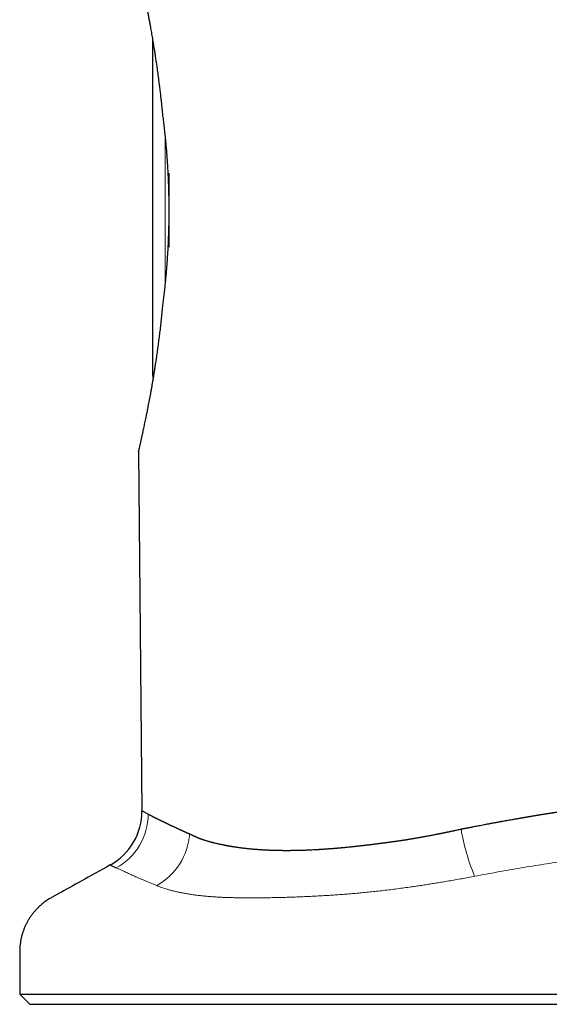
# Model space of a CAD drawing. Header units: millimetres. Extents: x 8 to 573, y 12 to 528.
# Tile 1 of 75: x 139 to 164, y 323 to 371. Entities that reach past the tile are written whole.
import ezdxf

# ---------------------------------------------------------------- set-up
doc = ezdxf.new("R2010")
doc.units = ezdxf.units.MM

msp = doc.modelspace()

# ---------------------------------------------------------------- linework, layer by layer
at = {"color": 7, "linetype": 'Continuous', "lineweight": 30}
for p, q in [((145.094, 353.399), (145.094, 369.788)), ((145.894, 359.644), (145.894, 363.237)), ((144.407, 349.676), (144.559, 332.222)), ((160.067, 331.329), (160.09, 331.333)), ((160.09, 331.333), (160.092, 331.334)), ((138.627, 323.308), (139.127, 322.808)), ((138.627, 323.308), (190.127, 323.308)), ((139.127, 322.808), (189.627, 322.808))]:
    msp.add_line(p, q, dxfattribs=at)
at = {"color": 252, "linetype": 'Continuous', "lineweight": 0}
msp.add_line((145.694, 365.186), (145.694, 357.686), dxfattribs=at)
at = {"color": 7, "linetype": 'Continuous', "lineweight": 30}
for centre, radius, start, end in [((145.694, 353.399), 0.6, 180, 196.7411), ((141.569, 332.207), 3, 299.0643, 0.1828)]:
    msp.add_arc(centre, radius, start, end, dxfattribs=at)
at = {"color": 252, "linetype": 'Continuous', "lineweight": 0}
for centre, radius, start, end in [((141.853, 332.084), 3.024, 299.1198, 359.5372), ((143.732, 331.343), 3.17, 299.4464, 355.5391), ((170.438, 333.06), 10.492, 189.4691, 202.5479)]:
    msp.add_arc(centre, radius, start, end, dxfattribs=at)
at = {"color": 7, "linetype": 'Continuous', "lineweight": 30}
for points, knots in [([(145.594, 366.035), (145.583, 366.148), (145.56, 366.373), (145.528, 366.679), (145.496, 366.955), (145.467, 367.203), (145.437, 367.448), (145.403, 367.717), (145.371, 367.956), (145.343, 368.166), (145.317, 368.351), (145.287, 368.562), (145.252, 368.798), (145.217, 369.031), (145.184, 369.237), (145.156, 369.416), (145.131, 369.569), (145.105, 369.72), (145.08, 369.867), (145.056, 370.009), (145.032, 370.146), (145.008, 370.282), (144.979, 370.439), (144.947, 370.615), (144.91, 370.811), (144.873, 371.002), (144.841, 371.168), (144.812, 371.31), (144.788, 371.43), (144.764, 371.548), (144.736, 371.685), (144.704, 371.84), (144.667, 372.01), (144.631, 372.176), (144.599, 372.319), (144.572, 372.441), (144.549, 372.545), (144.526, 372.645), (144.502, 372.746), (144.478, 372.848), (144.455, 372.948), (144.432, 373.045), (144.41, 373.138), (144.389, 373.227), (144.368, 373.313), (144.349, 373.394), (144.331, 373.471), (144.314, 373.543), (144.298, 373.611), (144.283, 373.675), (144.268, 373.738), (144.253, 373.8), (144.24, 373.857), (144.229, 373.905), (144.219, 373.946), (144.212, 373.98), (144.205, 374.009), (144.2, 374.031), (144.196, 374.047), (144.194, 374.057), (144.194, 374.058), (144.194, 374.059)], [0, 0, 0, 0, 0.026072, 0.052163, 0.071803, 0.091443, 0.111116, 0.13079, 0.156903, 0.16997, 0.183037, 0.203213, 0.223389, 0.243603, 0.263817, 0.27757, 0.291323, 0.305088, 0.318854, 0.331774, 0.344695, 0.357626, 0.370558, 0.390038, 0.409517, 0.429036, 0.448555, 0.461501, 0.474446, 0.487404, 0.500361, 0.520496, 0.54063, 0.560815, 0.581, 0.594795, 0.608591, 0.622404, 0.636218, 0.651447, 0.666678, 0.681907, 0.697204, 0.712503, 0.7278, 0.743278, 0.758757, 0.774235, 0.78979, 0.805348, 0.820904, 0.840133, 0.859379, 0.87685, 0.894327, 0.911805, 0.929276, 0.946954, 0.964638, 0.982322, 1, 1, 1, 1]), ([(145.594, 356.83), (145.605, 356.915), (145.626, 357.086), (145.657, 357.346), (145.686, 357.609), (145.714, 357.877), (145.74, 358.148), (145.764, 358.421), (145.787, 358.695), (145.807, 358.975), (145.826, 359.263), (145.843, 359.558), (145.858, 359.856), (145.87, 360.15), (145.88, 360.441), (145.887, 360.727), (145.891, 361.015), (145.894, 361.304), (145.894, 361.595), (145.891, 361.884), (145.886, 362.172), (145.879, 362.464), (145.869, 362.76), (145.856, 363.062), (145.841, 363.363), (145.823, 363.664), (145.803, 363.966), (145.78, 364.267), (145.755, 364.566), (145.727, 364.864), (145.697, 365.161), (145.665, 365.455), (145.63, 365.747), (145.606, 365.939), (145.594, 366.035)], [0, 0, 0, 0, 0.030202, 0.060405, 0.090696, 0.120986, 0.151446, 0.18193, 0.211943, 0.24198, 0.273689, 0.305398, 0.337215, 0.369032, 0.399236, 0.429439, 0.459738, 0.490037, 0.520516, 0.55102, 0.58102, 0.611042, 0.642841, 0.674641, 0.706551, 0.73846, 0.770865, 0.803269, 0.835787, 0.868306, 0.901172, 0.934037, 0.967019, 1, 1, 1, 1]), ([(144.407, 349.676), (144.407, 349.676), (144.407, 349.678), (144.41, 349.691), (144.414, 349.709), (144.419, 349.731), (144.424, 349.758), (144.432, 349.793), (144.442, 349.839), (144.455, 349.894), (144.467, 349.951), (144.48, 350.009), (144.494, 350.073), (144.508, 350.134), (144.521, 350.192), (144.532, 350.245), (144.544, 350.3), (144.558, 350.361), (144.573, 350.429), (144.589, 350.503), (144.606, 350.582), (144.626, 350.673), (144.649, 350.778), (144.675, 350.899), (144.703, 351.025), (144.73, 351.157), (144.759, 351.294), (144.786, 351.424), (144.811, 351.547), (144.834, 351.661), (144.857, 351.777), (144.882, 351.904), (144.908, 352.043), (144.937, 352.194), (144.966, 352.349), (144.995, 352.508), (145.024, 352.67), (145.054, 352.836), (145.083, 353.006), (145.112, 353.179), (145.142, 353.356), (145.171, 353.535), (145.2, 353.718), (145.231, 353.918), (145.264, 354.136), (145.301, 354.387), (145.34, 354.659), (145.379, 354.953), (145.418, 355.253), (145.456, 355.558), (145.493, 355.869), (145.528, 356.184), (145.562, 356.504), (145.583, 356.721), (145.594, 356.83)], [0, 0, 0, 0, 0.022628, 0.045279, 0.062356, 0.079432, 0.09655, 0.113668, 0.136344, 0.159044, 0.176768, 0.194492, 0.212262, 0.230031, 0.242214, 0.254397, 0.266594, 0.278791, 0.293342, 0.307893, 0.322468, 0.337042, 0.356694, 0.37635, 0.396002, 0.415765, 0.435531, 0.455295, 0.470272, 0.485249, 0.500245, 0.515241, 0.533417, 0.551595, 0.56977, 0.588015, 0.606262, 0.624507, 0.642911, 0.661317, 0.679721, 0.698189, 0.71666, 0.735128, 0.757809, 0.780502, 0.807719, 0.834957, 0.862352, 0.889747, 0.917226, 0.944705, 0.972342, 1, 1, 1, 1]), ([(160.079, 331.331), (160.09, 331.334), (160.114, 331.339), (160.151, 331.346), (160.191, 331.354), (160.234, 331.363), (160.28, 331.372), (160.329, 331.381), (160.379, 331.391), (160.432, 331.401), (160.486, 331.412), (160.541, 331.422), (160.597, 331.433), (160.653, 331.444), (160.732, 331.459), (160.831, 331.478), (160.952, 331.501), (161.077, 331.525), (161.19, 331.546), (161.288, 331.565), (161.367, 331.58), (161.44, 331.593), (161.513, 331.607), (161.59, 331.621), (161.665, 331.635), (161.734, 331.648), (161.793, 331.659), (161.849, 331.669), (161.905, 331.679), (161.961, 331.69), (162.018, 331.7), (162.095, 331.714), (162.192, 331.732), (162.312, 331.753), (162.435, 331.775), (162.545, 331.795), (162.639, 331.811), (162.712, 331.824), (162.783, 331.836), (162.852, 331.849), (162.909, 331.859), (162.954, 331.866), (162.985, 331.872), (163.016, 331.877), (163.049, 331.883), (163.082, 331.888), (163.113, 331.894), (163.142, 331.899), (163.17, 331.904), (163.202, 331.909), (163.238, 331.915), (163.277, 331.922), (163.321, 331.929), (163.368, 331.937), (163.404, 331.943), (163.426, 331.947), (163.437, 331.949), (163.447, 331.951), (163.459, 331.953), (163.474, 331.955), (163.508, 331.961), (163.555, 331.969), (163.612, 331.978), (163.663, 331.987), (163.709, 331.994), (163.747, 332.001), (163.774, 332.005), (163.799, 332.009), (163.823, 332.013), (163.853, 332.018), (163.896, 332.025), (163.952, 332.035), (164.022, 332.046), (164.083, 332.056), (164.137, 332.065), (164.182, 332.072), (164.225, 332.079), (164.264, 332.085), (164.297, 332.09), (164.326, 332.095), (164.356, 332.1), (164.391, 332.105), (164.429, 332.111), (164.473, 332.118), (164.518, 332.126), (164.562, 332.132), (164.6, 332.138), (164.637, 332.144), (164.668, 332.149), (164.697, 332.154), (164.721, 332.157), (164.746, 332.161), (164.77, 332.165), (164.792, 332.168), (164.812, 332.171), (164.832, 332.174), (164.857, 332.178), (164.886, 332.183), (164.918, 332.188), (164.954, 332.193), (164.991, 332.199), (165.024, 332.204), (165.049, 332.208), (165.067, 332.21), (165.084, 332.213), (165.098, 332.215), (165.109, 332.217), (165.122, 332.219), (165.153, 332.223), (165.2, 332.231), (165.263, 332.24), (165.327, 332.25), (165.389, 332.259), (165.45, 332.268), (165.497, 332.275), (165.531, 332.28), (165.55, 332.282), (165.566, 332.285), (165.582, 332.287), (165.6, 332.29), (165.622, 332.293), (165.648, 332.297), (165.68, 332.301), (165.713, 332.306), (165.745, 332.311), (165.776, 332.315), (165.805, 332.319), (165.833, 332.323), (165.856, 332.327), (165.878, 332.33), (165.9, 332.333), (165.923, 332.336), (165.945, 332.339), (165.97, 332.343), (165.996, 332.347), (166.023, 332.35), (166.054, 332.355), (166.089, 332.36), (166.124, 332.365), (166.157, 332.369), (166.19, 332.374), (166.222, 332.378), (166.254, 332.383), (166.288, 332.387), (166.321, 332.392), (166.35, 332.396), (166.373, 332.399), (166.393, 332.402), (166.409, 332.404), (166.421, 332.406), (166.433, 332.407), (166.444, 332.409), (166.457, 332.41), (166.471, 332.412), (166.484, 332.414), (166.498, 332.416), (166.519, 332.419), (166.546, 332.423), (166.579, 332.427), (166.613, 332.432), (166.654, 332.437), (166.705, 332.444), (166.765, 332.452), (166.826, 332.46), (166.883, 332.467), (166.927, 332.473), (166.96, 332.477), (166.987, 332.481), (167.017, 332.485), (167.05, 332.489), (167.085, 332.493), (167.12, 332.498), (167.153, 332.502), (167.182, 332.506), (167.21, 332.509), (167.239, 332.513), (167.267, 332.516), (167.29, 332.519), (167.308, 332.521), (167.321, 332.523), (167.336, 332.525), (167.354, 332.527), (167.386, 332.531), (167.427, 332.536), (167.474, 332.542), (167.516, 332.547), (167.558, 332.552), (167.6, 332.557), (167.644, 332.563), (167.694, 332.569), (167.735, 332.574), (167.764, 332.577), (167.78, 332.579), (167.797, 332.581), (167.814, 332.583), (167.83, 332.585), (167.852, 332.587), (167.88, 332.591), (167.917, 332.595), (167.953, 332.599), (167.983, 332.603), (168.005, 332.605), (168.025, 332.608), (168.04, 332.609), (168.054, 332.611), (168.069, 332.613), (168.085, 332.615), (168.102, 332.617), (168.12, 332.619), (168.137, 332.621), (168.173, 332.625), (168.227, 332.631), (168.296, 332.638), (168.359, 332.646), (168.419, 332.652), (168.476, 332.658), (168.535, 332.665), (168.598, 332.672), (168.652, 332.677), (168.696, 332.682), (168.729, 332.685), (168.765, 332.689), (168.798, 332.693), (168.83, 332.696), (168.858, 332.699), (168.883, 332.701), (168.9, 332.703), (168.914, 332.705), (168.932, 332.706), (168.956, 332.709), (168.984, 332.712), (169.011, 332.714), (169.063, 332.72), (169.14, 332.727), (169.245, 332.738), (169.352, 332.748), (169.459, 332.758), (169.568, 332.768), (169.69, 332.779), (169.828, 332.791), (169.978, 332.804), (170.103, 332.814), (170.2, 332.822), (170.273, 332.828), (170.345, 332.834), (170.419, 332.839), (170.482, 332.844), (170.54, 332.848), (170.589, 332.852), (170.64, 332.856), (170.689, 332.86), (170.738, 332.863), (170.788, 332.866), (170.828, 332.869), (170.859, 332.871), (170.881, 332.873), (170.905, 332.874), (170.927, 332.876), (170.949, 332.877), (170.97, 332.879), (170.993, 332.88), (171.017, 332.882), (171.039, 332.883), (171.059, 332.885), (171.083, 332.886), (171.115, 332.888), (171.151, 332.891), (171.188, 332.893), (171.22, 332.895), (171.251, 332.897), (171.283, 332.899), (171.356, 332.903), (171.431, 332.908), (171.508, 332.912), (171.547, 332.914), (171.586, 332.916), (171.625, 332.918), (171.662, 332.92), (171.697, 332.922), (171.735, 332.924), (171.779, 332.926), (171.83, 332.929), (171.883, 332.931), (171.935, 332.934), (171.982, 332.936), (172.02, 332.938), (172.05, 332.939), (172.074, 332.94), (172.1, 332.941), (172.127, 332.942), (172.158, 332.944), (172.189, 332.945), (172.219, 332.946), (172.244, 332.947), (172.261, 332.948), (172.275, 332.949), (172.286, 332.949), (172.299, 332.95), (172.311, 332.95), (172.323, 332.951), (172.336, 332.951), (172.348, 332.952), (172.36, 332.952), (172.378, 332.953), (172.401, 332.954), (172.428, 332.955), (172.459, 332.956), (172.497, 332.957), (172.542, 332.959), (172.589, 332.96), (172.637, 332.962), (172.685, 332.963), (172.731, 332.965), (172.778, 332.966), (172.827, 332.968), (172.876, 332.969), (172.922, 332.97), (172.966, 332.971), (173.012, 332.972), (173.062, 332.974), (173.113, 332.975), (173.16, 332.976), (173.205, 332.977), (173.245, 332.977), (173.305, 332.978), (173.388, 332.98), (173.493, 332.981), (173.601, 332.983), (173.707, 332.984), (173.815, 332.984), (173.924, 332.985), (174.045, 332.985), (174.167, 332.985), (174.294, 332.985), (174.415, 332.984), (174.539, 332.983), (174.664, 332.981), (174.774, 332.979), (174.871, 332.977), (174.954, 332.975), (175.038, 332.973), (175.106, 332.972), (175.156, 332.971), (175.192, 332.97), (175.226, 332.969), (175.262, 332.968), (175.298, 332.967), (175.334, 332.965), (175.367, 332.964), (175.395, 332.963), (175.42, 332.963), (175.445, 332.962), (175.473, 332.961), (175.503, 332.96), (175.536, 332.958), (175.569, 332.957), (175.607, 332.956), (175.648, 332.954), (175.695, 332.953), (175.74, 332.951), (175.784, 332.949), (175.826, 332.947), (175.871, 332.946), (175.917, 332.944), (175.961, 332.941), (176.006, 332.939), (176.054, 332.937), (176.1, 332.935), (176.141, 332.933), (176.172, 332.931), (176.196, 332.93), (176.215, 332.929), (176.228, 332.928), (176.241, 332.927), (176.255, 332.926), (176.268, 332.926), (176.282, 332.925), (176.3, 332.924), (176.321, 332.923), (176.347, 332.921), (176.375, 332.92), (176.403, 332.918), (176.433, 332.916), (176.468, 332.914), (176.507, 332.912), (176.548, 332.909), (176.589, 332.907), (176.63, 332.904), (176.683, 332.901), (176.748, 332.897), (176.831, 332.891), (176.911, 332.886), (176.994, 332.88), (177.07, 332.874), (177.146, 332.868), (177.223, 332.863), (177.303, 332.856), (177.391, 332.849), (177.482, 332.841), (177.572, 332.834), (177.644, 332.827), (177.699, 332.822), (177.74, 332.818), (177.779, 332.815), (177.811, 332.812), (177.838, 332.809), (177.859, 332.807), (177.879, 332.805), (177.899, 332.803), (177.919, 332.801), (177.94, 332.799), (177.96, 332.797), (177.977, 332.796), (177.992, 332.794), (178.007, 332.793), (178.023, 332.791), (178.04, 332.79), (178.062, 332.787), (178.088, 332.785), (178.117, 332.782), (178.148, 332.779), (178.18, 332.775), (178.211, 332.772), (178.242, 332.769), (178.273, 332.765), (178.304, 332.762), (178.335, 332.759), (178.361, 332.756), (178.384, 332.753), (178.401, 332.751), (178.419, 332.75), (178.438, 332.747), (178.461, 332.745), (178.484, 332.742), (178.507, 332.74), (178.527, 332.738), (178.545, 332.735), (178.566, 332.733), (178.589, 332.73), (178.616, 332.727), (178.643, 332.724), (178.672, 332.721), (178.702, 332.717), (178.732, 332.714), (178.782, 332.708), (178.849, 332.7), (178.932, 332.689), (179.007, 332.68), (179.062, 332.673), (179.097, 332.668), (179.118, 332.666), (179.14, 332.663), (179.165, 332.659), (179.191, 332.656), (179.218, 332.652), (179.242, 332.649), (179.263, 332.646), (179.281, 332.644), (179.3, 332.641), (179.327, 332.638), (179.364, 332.632), (179.405, 332.627), (179.445, 332.621), (179.481, 332.616), (179.515, 332.611), (179.548, 332.606), (179.588, 332.601), (179.633, 332.594), (179.681, 332.587), (179.727, 332.581), (179.774, 332.574), (179.823, 332.566), (179.866, 332.56), (179.903, 332.554), (179.934, 332.549), (179.966, 332.544), (179.996, 332.539), (180.023, 332.535), (180.049, 332.531), (180.078, 332.526), (180.109, 332.521), (180.139, 332.516), (180.167, 332.512), (180.194, 332.507), (180.225, 332.502), (180.256, 332.497), (180.288, 332.492), (180.32, 332.487), (180.351, 332.482), (180.405, 332.473), (180.482, 332.459), (180.588, 332.441), (180.694, 332.422), (180.803, 332.403), (180.905, 332.384), (180.988, 332.368), (181.048, 332.357), (181.089, 332.349), (181.13, 332.341), (181.169, 332.333), (181.211, 332.325), (181.252, 332.317), (181.294, 332.309), (181.333, 332.301), (181.373, 332.293), (181.414, 332.285), (181.457, 332.276), (181.507, 332.266), (181.565, 332.254), (181.631, 332.24), (181.694, 332.226), (181.741, 332.216), (181.773, 332.21), (181.794, 332.205), (181.818, 332.2), (181.844, 332.194), (181.87, 332.188), (181.897, 332.182), (181.922, 332.177), (181.942, 332.173), (181.954, 332.17), (181.959, 332.169), (181.965, 332.167), (181.97, 332.166), (181.986, 332.163), (182.012, 332.157), (182.047, 332.149), (182.079, 332.142), (182.111, 332.135), (182.146, 332.127), (182.184, 332.118), (182.226, 332.109), (182.267, 332.099), (182.307, 332.09), (182.331, 332.084), (182.342, 332.081)], [0, 0, 0, 0, 0.00135, 0.002818, 0.004404, 0.006106, 0.007919, 0.009838, 0.011853, 0.013872, 0.016072, 0.018251, 0.02041, 0.022705, 0.024874, 0.02973, 0.034463, 0.039308, 0.04456, 0.047882, 0.050975, 0.053835, 0.056598, 0.059666, 0.063028, 0.065442, 0.067861, 0.070046, 0.072217, 0.07443, 0.076796, 0.078932, 0.083649, 0.088384, 0.093205, 0.09837, 0.101467, 0.104396, 0.107158, 0.109863, 0.112745, 0.113951, 0.115187, 0.116452, 0.117744, 0.119064, 0.120409, 0.121431, 0.122538, 0.123812, 0.125252, 0.126854, 0.128497, 0.130563, 0.132388, 0.132826, 0.133249, 0.133655, 0.134045, 0.134711, 0.135487, 0.138062, 0.140334, 0.142315, 0.144246, 0.1458, 0.146975, 0.14749, 0.148699, 0.14993, 0.151129, 0.153852, 0.156662, 0.159484, 0.161221, 0.163137, 0.164879, 0.166449, 0.167804, 0.168825, 0.170031, 0.171417, 0.172981, 0.17469, 0.176681, 0.178429, 0.17994, 0.181301, 0.182866, 0.183792, 0.184753, 0.185747, 0.186773, 0.187706, 0.188387, 0.189167, 0.190202, 0.191371, 0.192673, 0.194105, 0.195735, 0.197169, 0.198015, 0.198766, 0.199423, 0.199988, 0.200461, 0.200845, 0.201576, 0.204094, 0.206602, 0.209261, 0.211819, 0.214161, 0.216643, 0.217481, 0.218328, 0.218909, 0.219476, 0.220215, 0.221126, 0.222209, 0.223386, 0.224916, 0.226225, 0.227313, 0.228741, 0.229769, 0.230693, 0.231516, 0.232423, 0.233431, 0.234253, 0.23521, 0.236455, 0.237343, 0.238603, 0.240226, 0.241606, 0.242861, 0.244272, 0.24564, 0.246802, 0.24817, 0.24974, 0.250818, 0.251756, 0.252553, 0.25321, 0.253728, 0.25411, 0.254567, 0.25513, 0.255691, 0.256251, 0.256809, 0.257366, 0.258811, 0.26009, 0.261465, 0.262934, 0.26519, 0.267652, 0.270357, 0.272688, 0.274659, 0.275702, 0.276706, 0.278045, 0.279382, 0.280819, 0.282325, 0.283667, 0.284846, 0.285944, 0.287165, 0.288336, 0.289457, 0.289989, 0.290495, 0.291122, 0.291869, 0.292735, 0.295052, 0.29695, 0.298523, 0.300261, 0.302047, 0.30371, 0.305808, 0.308146, 0.308797, 0.309465, 0.310149, 0.310848, 0.311564, 0.312192, 0.313502, 0.31506, 0.316865, 0.317856, 0.318818, 0.319627, 0.320284, 0.320791, 0.321355, 0.322085, 0.322807, 0.323521, 0.324226, 0.324922, 0.32809, 0.330893, 0.333533, 0.336012, 0.338333, 0.340682, 0.343326, 0.34626, 0.347339, 0.348857, 0.350432, 0.351827, 0.353044, 0.354372, 0.3554, 0.356127, 0.356523, 0.357152, 0.358364, 0.359542, 0.360686, 0.361797, 0.366004, 0.370462, 0.374986, 0.379433, 0.384033, 0.388681, 0.394952, 0.401419, 0.40781, 0.410794, 0.41383, 0.417107, 0.419995, 0.423253, 0.425168, 0.427392, 0.429563, 0.431637, 0.433719, 0.435876, 0.438012, 0.438882, 0.439827, 0.440845, 0.441932, 0.44276, 0.443656, 0.44462, 0.445758, 0.446674, 0.447427, 0.448428, 0.449677, 0.451555, 0.453112, 0.454465, 0.455693, 0.457129, 0.458555, 0.465159, 0.466842, 0.468533, 0.470232, 0.471939, 0.473575, 0.474972, 0.476523, 0.478525, 0.480733, 0.483133, 0.485419, 0.487483, 0.48933, 0.490428, 0.491416, 0.49247, 0.493774, 0.494972, 0.496443, 0.497862, 0.498957, 0.499702, 0.500154, 0.500695, 0.501236, 0.501776, 0.502315, 0.502854, 0.503393, 0.503932, 0.504471, 0.505699, 0.506904, 0.508025, 0.509879, 0.511886, 0.513897, 0.516062, 0.518233, 0.520213, 0.522232, 0.524397, 0.526705, 0.528777, 0.530477, 0.53253, 0.534934, 0.537067, 0.539264, 0.54126, 0.543052, 0.544641, 0.549171, 0.55413, 0.558769, 0.563605, 0.568382, 0.573337, 0.578328, 0.584804, 0.589876, 0.595544, 0.601249, 0.606851, 0.612599, 0.616373, 0.62013, 0.62414, 0.62789, 0.629577, 0.631088, 0.632807, 0.634412, 0.636069, 0.637804, 0.639422, 0.640634, 0.641686, 0.642859, 0.644153, 0.645568, 0.6471, 0.648745, 0.650234, 0.652346, 0.654519, 0.65678, 0.658683, 0.66066, 0.662745, 0.664929, 0.667212, 0.668997, 0.671212, 0.673948, 0.675606, 0.676995, 0.678411, 0.679014, 0.679628, 0.680253, 0.680889, 0.681535, 0.682123, 0.682981, 0.68401, 0.685212, 0.686585, 0.687997, 0.689225, 0.690951, 0.692909, 0.694868, 0.696791, 0.698831, 0.700657, 0.70449, 0.708119, 0.712656, 0.716128, 0.720044, 0.72376, 0.727189, 0.731206, 0.735491, 0.740041, 0.744609, 0.748798, 0.75072, 0.75276, 0.754789, 0.756496, 0.757609, 0.758685, 0.759685, 0.76061, 0.761582, 0.762796, 0.763731, 0.764569, 0.765308, 0.765969, 0.766847, 0.767605, 0.768595, 0.770107, 0.771475, 0.772975, 0.774733, 0.776257, 0.777754, 0.779406, 0.780899, 0.782395, 0.784034, 0.78495, 0.785743, 0.78664, 0.787641, 0.788744, 0.789995, 0.791201, 0.792225, 0.793068, 0.79397, 0.795326, 0.796684, 0.798018, 0.799478, 0.801065, 0.802618, 0.804138, 0.808693, 0.812916, 0.816808, 0.820368, 0.82131, 0.822359, 0.823512, 0.824771, 0.826213, 0.827628, 0.828935, 0.83, 0.830821, 0.831805, 0.832866, 0.835104, 0.837542, 0.839403, 0.841358, 0.843112, 0.844824, 0.846528, 0.849466, 0.851824, 0.854159, 0.856702, 0.859396, 0.861941, 0.863518, 0.865255, 0.866966, 0.868636, 0.870001, 0.871309, 0.872823, 0.874572, 0.876273, 0.877679, 0.879047, 0.880763, 0.882594, 0.884151, 0.885949, 0.887687, 0.889143, 0.894782, 0.9002, 0.90651, 0.912125, 0.918161, 0.923558, 0.925812, 0.928263, 0.930443, 0.932638, 0.934822, 0.937368, 0.939667, 0.941784, 0.944007, 0.946414, 0.948809, 0.951246, 0.955027, 0.958652, 0.962531, 0.965752, 0.966799, 0.968007, 0.969375, 0.970902, 0.972497, 0.973932, 0.975572, 0.976923, 0.977287, 0.977623, 0.977931, 0.97821, 0.978539, 0.98069, 0.982721, 0.984633, 0.986296, 0.988359, 0.990828, 0.992938, 0.995655, 0.998008, 1, 1, 1, 1]), ([(144.877, 332.06), (144.854, 332.072), (144.808, 332.095), (144.748, 332.125), (144.697, 332.152), (144.653, 332.174), (144.618, 332.192), (144.592, 332.205), (144.573, 332.215), (144.561, 332.221), (144.56, 332.222), (144.559, 332.222)], [0, 0, 0, 0, 0.112248, 0.224326, 0.336268, 0.448106, 0.559521, 0.668955, 0.778827, 0.889166, 1, 1, 1, 1]), ([(144.877, 332.06), (144.878, 332.059), (144.88, 332.058), (144.884, 332.056), (144.889, 332.054), (144.894, 332.051), (144.899, 332.049), (144.902, 332.047), (144.905, 332.045), (144.908, 332.044), (144.912, 332.042), (144.916, 332.04), (144.922, 332.037), (144.928, 332.034), (144.934, 332.031), (144.94, 332.028), (144.948, 332.024), (144.957, 332.019), (144.967, 332.014), (144.977, 332.009), (144.994, 332.001), (145.008, 331.993), (145.022, 331.986), (145.026, 331.984), (145.031, 331.981), (145.036, 331.979), (145.04, 331.977), (145.045, 331.974), (145.051, 331.972), (145.057, 331.969), (145.063, 331.965), (145.07, 331.962), (145.077, 331.958), (145.086, 331.954), (145.096, 331.949), (145.105, 331.944), (145.114, 331.939), (145.121, 331.936), (145.129, 331.932), (145.137, 331.928), (145.147, 331.923), (145.156, 331.918), (145.164, 331.914), (145.171, 331.911), (145.178, 331.907), (145.184, 331.904), (145.199, 331.897), (145.221, 331.885), (145.251, 331.87), (145.275, 331.859), (145.291, 331.851), (145.299, 331.846), (145.309, 331.842), (145.319, 331.837), (145.33, 331.831), (145.342, 331.825), (145.355, 331.819), (145.366, 331.813), (145.375, 331.808), (145.383, 331.805), (145.389, 331.802), (145.393, 331.8), (145.396, 331.798), (145.398, 331.797), (145.4, 331.796), (145.402, 331.795), (145.404, 331.794), (145.411, 331.791), (145.423, 331.785), (145.441, 331.776), (145.458, 331.767), (145.477, 331.758), (145.494, 331.749), (145.513, 331.74), (145.535, 331.729), (145.559, 331.718), (145.584, 331.705), (145.608, 331.694), (145.633, 331.682), (145.658, 331.669), (145.684, 331.656), (145.704, 331.647), (145.718, 331.64), (145.726, 331.636), (145.735, 331.632), (145.744, 331.627), (145.752, 331.624), (145.759, 331.62), (145.765, 331.617), (145.77, 331.615), (145.775, 331.612), (145.781, 331.609), (145.789, 331.606), (145.799, 331.601), (145.808, 331.597), (145.816, 331.592), (145.825, 331.588), (145.834, 331.584), (145.844, 331.579), (145.854, 331.575), (145.864, 331.569), (145.875, 331.564), (145.886, 331.559), (145.897, 331.554), (145.906, 331.55), (145.913, 331.546), (145.921, 331.543), (145.928, 331.539), (145.935, 331.536), (145.942, 331.533), (145.948, 331.53), (145.954, 331.527), (145.96, 331.524), (145.966, 331.521), (145.972, 331.518), (145.979, 331.515), (145.986, 331.512), (145.993, 331.508), (146, 331.505), (146.007, 331.502), (146.015, 331.498), (146.024, 331.494), (146.033, 331.49), (146.043, 331.485), (146.053, 331.48), (146.064, 331.475), (146.084, 331.466), (146.113, 331.452), (146.154, 331.433), (146.193, 331.415), (146.233, 331.396), (146.272, 331.378), (146.313, 331.359), (146.354, 331.34), (146.384, 331.327), (146.402, 331.318), (146.409, 331.315), (146.415, 331.312), (146.423, 331.309), (146.431, 331.305), (146.439, 331.301), (146.45, 331.297), (146.462, 331.291), (146.477, 331.284), (146.492, 331.277), (146.507, 331.27), (146.521, 331.264), (146.533, 331.259), (146.543, 331.254), (146.553, 331.249), (146.561, 331.246), (146.569, 331.242), (146.579, 331.238), (146.594, 331.231), (146.613, 331.222), (146.635, 331.212), (146.656, 331.203), (146.676, 331.194), (146.698, 331.184), (146.721, 331.173), (146.745, 331.162), (146.77, 331.151), (146.793, 331.141), (146.815, 331.131), (146.837, 331.121), (146.86, 331.111), (146.882, 331.101), (146.901, 331.093), (146.917, 331.086), (146.93, 331.08), (146.945, 331.074), (146.96, 331.067), (146.973, 331.061), (146.984, 331.056), (146.995, 331.051), (147.006, 331.046), (147.018, 331.041), (147.03, 331.036), (147.037, 331.032), (147.04, 331.031)], [0, 0, 0, 0, 0.002302, 0.005624, 0.009968, 0.015334, 0.018349, 0.021119, 0.023699, 0.026089, 0.028289, 0.032046, 0.037199, 0.042077, 0.046678, 0.051003, 0.058038, 0.064874, 0.072766, 0.080188, 0.08792, 0.109575, 0.11298, 0.116385, 0.119793, 0.123201, 0.126244, 0.129702, 0.133478, 0.137572, 0.141986, 0.146718, 0.151769, 0.157208, 0.164474, 0.170961, 0.176666, 0.181589, 0.18573, 0.191141, 0.198335, 0.204155, 0.209233, 0.21357, 0.217163, 0.220934, 0.22593, 0.244022, 0.262259, 0.280285, 0.284995, 0.289857, 0.295144, 0.300855, 0.306991, 0.313822, 0.32226, 0.327864, 0.33269, 0.336738, 0.340006, 0.342236, 0.343862, 0.344622, 0.345805, 0.346987, 0.34817, 0.349351, 0.358418, 0.367453, 0.376601, 0.386415, 0.395537, 0.403964, 0.414687, 0.42931, 0.439874, 0.451728, 0.46371, 0.475821, 0.48806, 0.500427, 0.503819, 0.507512, 0.511508, 0.515808, 0.519359, 0.522565, 0.525338, 0.527676, 0.529581, 0.531613, 0.536052, 0.540345, 0.544397, 0.548208, 0.551778, 0.556181, 0.560152, 0.564149, 0.569244, 0.574029, 0.578509, 0.58323, 0.587431, 0.589891, 0.593306, 0.596578, 0.599529, 0.602323, 0.604958, 0.607436, 0.609756, 0.612278, 0.614937, 0.617735, 0.62067, 0.623742, 0.626389, 0.629417, 0.632679, 0.636176, 0.639908, 0.643876, 0.64808, 0.652519, 0.657038, 0.672427, 0.687827, 0.705148, 0.71864, 0.733997, 0.749323, 0.765059, 0.780012, 0.782582, 0.784876, 0.78737, 0.790063, 0.792957, 0.796051, 0.799346, 0.804205, 0.809443, 0.815202, 0.820871, 0.825494, 0.829702, 0.833493, 0.836869, 0.839829, 0.842373, 0.84543, 0.849751, 0.858064, 0.865695, 0.872642, 0.879581, 0.887041, 0.894822, 0.902924, 0.911985, 0.919483, 0.926325, 0.934081, 0.941292, 0.949125, 0.956273, 0.959973, 0.964387, 0.969496, 0.974395, 0.978597, 0.982099, 0.985092, 0.989278, 0.993158, 0.996732, 1, 1, 1, 1]), ([(147.04, 331.031), (147.048, 331.027), (147.062, 331.02), (147.084, 331.01), (147.106, 330.999), (147.128, 330.988), (147.151, 330.977), (147.17, 330.968), (147.183, 330.963), (147.191, 330.959), (147.2, 330.955), (147.21, 330.95), (147.222, 330.945), (147.237, 330.939), (147.252, 330.933), (147.263, 330.928), (147.27, 330.925), (147.273, 330.924), (147.276, 330.922), (147.279, 330.921), (147.282, 330.92), (147.289, 330.917), (147.3, 330.912), (147.314, 330.907), (147.326, 330.902), (147.337, 330.897), (147.348, 330.893), (147.36, 330.888), (147.369, 330.884), (147.38, 330.88), (147.39, 330.877), (147.399, 330.873), (147.408, 330.87), (147.419, 330.866), (147.431, 330.861), (147.441, 330.857), (147.451, 330.854), (147.462, 330.85), (147.478, 330.844), (147.494, 330.838), (147.51, 330.832), (147.524, 330.827), (147.536, 330.823), (147.546, 330.819), (147.557, 330.816), (147.57, 330.811), (147.587, 330.806), (147.605, 330.8), (147.652, 330.785), (147.697, 330.772), (147.743, 330.759), (147.758, 330.755), (147.773, 330.75), (147.788, 330.746), (147.801, 330.742), (147.815, 330.738), (147.83, 330.734), (147.847, 330.729), (147.865, 330.724), (147.883, 330.719), (147.899, 330.715), (147.911, 330.712), (147.921, 330.709), (147.929, 330.707), (147.938, 330.705), (147.946, 330.702), (147.955, 330.7), (147.963, 330.698), (147.971, 330.696), (147.992, 330.69), (148.022, 330.682), (148.065, 330.671), (148.142, 330.652), (148.225, 330.633), (148.314, 330.612), (148.371, 330.6), (148.429, 330.587), (148.487, 330.575), (148.533, 330.566), (148.568, 330.559), (148.59, 330.555), (148.61, 330.551), (148.632, 330.547), (148.654, 330.542), (148.676, 330.538), (148.695, 330.534), (148.715, 330.531), (148.736, 330.527), (148.757, 330.523), (148.779, 330.519), (148.8, 330.516), (148.823, 330.512), (148.844, 330.508), (148.861, 330.505), (148.873, 330.503), (148.884, 330.501), (148.897, 330.499), (148.911, 330.497), (148.926, 330.494), (148.943, 330.491), (148.961, 330.488), (148.978, 330.486), (148.992, 330.483), (149.004, 330.481), (149.016, 330.479), (149.03, 330.477), (149.047, 330.474), (149.066, 330.471), (149.085, 330.469), (149.118, 330.463), (149.168, 330.456), (149.238, 330.446), (149.312, 330.436), (149.382, 330.427), (149.451, 330.418), (149.518, 330.41), (149.596, 330.401), (149.668, 330.393), (149.743, 330.385), (149.796, 330.38), (149.839, 330.376), (149.865, 330.374), (149.891, 330.371), (149.918, 330.369), (149.943, 330.366), (149.969, 330.364), (149.992, 330.362), (150.016, 330.36), (150.038, 330.358), (150.061, 330.356), (150.087, 330.354), (150.111, 330.352), (150.13, 330.351), (150.141, 330.35), (150.148, 330.349), (150.156, 330.349), (150.167, 330.348), (150.179, 330.347), (150.193, 330.346), (150.214, 330.345), (150.24, 330.343), (150.267, 330.341), (150.292, 330.339), (150.314, 330.338), (150.333, 330.336), (150.349, 330.335), (150.362, 330.334), (150.375, 330.334), (150.387, 330.333), (150.4, 330.332), (150.418, 330.331), (150.441, 330.33), (150.468, 330.328), (150.493, 330.327), (150.516, 330.326), (150.536, 330.324), (150.556, 330.323), (150.577, 330.322), (150.606, 330.321), (150.638, 330.319), (150.675, 330.318), (150.711, 330.316), (150.741, 330.315), (150.762, 330.314), (150.772, 330.314), (150.781, 330.313), (150.791, 330.313), (150.801, 330.312), (150.818, 330.312), (150.842, 330.311), (150.877, 330.31), (150.919, 330.308), (150.965, 330.307), (151.008, 330.305), (151.044, 330.304), (151.074, 330.304), (151.102, 330.303), (151.127, 330.302), (151.151, 330.302), (151.177, 330.301), (151.21, 330.301), (151.249, 330.3), (151.29, 330.3), (151.329, 330.299), (151.367, 330.299), (151.401, 330.298), (151.433, 330.298), (151.459, 330.298), (151.482, 330.298), (151.504, 330.298), (151.529, 330.297), (151.561, 330.297), (151.595, 330.297), (151.628, 330.297), (151.657, 330.297), (151.685, 330.298), (151.712, 330.298), (151.741, 330.298), (151.771, 330.298), (151.805, 330.298), (151.842, 330.299), (151.878, 330.299), (151.911, 330.299), (151.941, 330.3), (151.97, 330.3), (151.998, 330.301), (152.031, 330.301), (152.067, 330.302), (152.108, 330.303), (152.152, 330.304), (152.197, 330.305), (152.265, 330.306), (152.354, 330.309), (152.464, 330.313), (152.57, 330.316), (152.674, 330.321), (152.784, 330.325), (152.872, 330.33), (152.938, 330.333), (152.973, 330.335), (153.005, 330.337), (153.034, 330.338), (153.064, 330.34), (153.096, 330.342), (153.131, 330.344), (153.17, 330.346), (153.211, 330.348), (153.255, 330.351), (153.3, 330.354), (153.34, 330.356), (153.38, 330.359), (153.423, 330.362), (153.475, 330.365), (153.526, 330.369), (153.575, 330.372), (153.616, 330.375), (153.656, 330.378), (153.688, 330.381), (153.711, 330.382), (153.728, 330.384), (153.744, 330.385), (153.76, 330.386), (153.778, 330.387), (153.798, 330.389), (153.818, 330.391), (153.836, 330.392), (153.853, 330.393), (153.869, 330.395), (153.884, 330.396), (153.898, 330.397), (153.917, 330.399), (153.94, 330.4), (153.966, 330.402), (153.991, 330.404), (154.016, 330.407), (154.039, 330.409), (154.058, 330.41), (154.074, 330.412), (154.091, 330.413), (154.111, 330.415), (154.139, 330.417), (154.172, 330.42), (154.207, 330.423), (154.241, 330.426), (154.279, 330.43), (154.319, 330.434), (154.357, 330.437), (154.389, 330.44), (154.418, 330.443), (154.445, 330.445), (154.47, 330.448), (154.531, 330.454), (154.604, 330.461), (154.687, 330.469), (154.744, 330.475), (154.799, 330.481), (154.848, 330.486), (154.893, 330.491), (154.932, 330.495), (154.973, 330.499), (155.016, 330.504), (155.053, 330.508), (155.085, 330.512), (155.114, 330.515), (155.146, 330.518), (155.186, 330.523), (155.229, 330.528), (155.271, 330.533), (155.306, 330.537), (155.335, 330.54), (155.362, 330.543), (155.391, 330.547), (155.423, 330.55), (155.457, 330.554), (155.491, 330.558), (155.522, 330.562), (155.55, 330.565), (155.574, 330.568), (155.599, 330.571), (155.623, 330.574), (155.646, 330.577), (155.665, 330.579), (155.681, 330.581), (155.702, 330.584), (155.734, 330.588), (155.778, 330.593), (155.83, 330.6), (155.882, 330.606), (155.933, 330.613), (155.976, 330.618), (156.017, 330.624), (156.052, 330.628), (156.08, 330.632), (156.104, 330.635), (156.129, 330.638), (156.158, 330.642), (156.189, 330.646), (156.221, 330.65), (156.256, 330.655), (156.298, 330.661), (156.347, 330.667), (156.399, 330.674), (156.446, 330.68), (156.486, 330.686), (156.52, 330.69), (156.549, 330.694), (156.58, 330.698), (156.614, 330.703), (156.652, 330.708), (156.689, 330.713), (156.723, 330.718), (156.751, 330.722), (156.774, 330.725), (156.798, 330.729), (156.824, 330.732), (156.853, 330.736), (156.881, 330.74), (156.909, 330.744), (156.934, 330.748), (156.978, 330.754), (157.036, 330.762), (157.099, 330.771), (157.148, 330.778), (157.185, 330.783), (157.22, 330.788), (157.251, 330.793), (157.28, 330.797), (157.307, 330.801), (157.333, 330.805), (157.361, 330.809), (157.393, 330.814), (157.431, 330.82), (157.471, 330.827), (157.514, 330.834), (157.556, 330.841), (157.595, 330.848), (157.628, 330.853), (157.655, 330.857), (157.685, 330.862), (157.719, 330.868), (157.758, 330.875), (157.797, 330.881), (157.835, 330.888), (157.884, 330.896), (157.944, 330.907), (158.018, 330.919), (158.094, 330.933), (158.17, 330.946), (158.245, 330.96), (158.355, 330.98), (158.501, 331.007), (158.686, 331.042), (158.813, 331.066), (158.884, 331.08), (158.897, 331.083), (158.91, 331.085), (158.926, 331.089), (158.944, 331.092), (158.964, 331.096), (158.988, 331.101), (159.018, 331.107), (159.053, 331.114), (159.088, 331.121), (159.122, 331.128), (159.151, 331.134), (159.18, 331.139), (159.209, 331.145), (159.241, 331.152), (159.269, 331.157), (159.296, 331.163), (159.322, 331.168), (159.354, 331.175), (159.391, 331.183), (159.433, 331.191), (159.476, 331.2), (159.516, 331.209), (159.555, 331.217), (159.597, 331.226), (159.644, 331.236), (159.693, 331.246), (159.753, 331.26), (159.827, 331.276), (159.913, 331.295), (159.997, 331.314), (160.053, 331.326), (160.079, 331.331)], [0, 0, 0, 0, 0.003865, 0.007423, 0.011058, 0.014749, 0.018631, 0.022251, 0.023686, 0.024792, 0.026173, 0.02783, 0.029766, 0.031934, 0.03451, 0.036706, 0.037218, 0.037704, 0.038164, 0.038597, 0.039005, 0.039475, 0.041848, 0.043921, 0.04569, 0.047183, 0.049099, 0.050538, 0.052062, 0.053573, 0.055102, 0.056237, 0.05757, 0.059104, 0.060839, 0.062757, 0.063583, 0.065168, 0.067329, 0.070068, 0.072159, 0.073983, 0.075613, 0.077049, 0.078292, 0.079977, 0.082558, 0.085004, 0.08742, 0.100984, 0.102911, 0.104834, 0.106752, 0.108663, 0.110299, 0.111956, 0.113897, 0.115928, 0.118278, 0.120547, 0.12243, 0.123925, 0.125032, 0.126041, 0.127047, 0.128049, 0.129047, 0.13004, 0.131029, 0.132012, 0.137347, 0.142069, 0.146873, 0.164044, 0.170184, 0.176325, 0.1828, 0.188645, 0.194799, 0.197265, 0.199544, 0.201557, 0.203586, 0.206196, 0.20839, 0.210165, 0.212188, 0.214304, 0.216349, 0.218783, 0.220643, 0.22287, 0.225468, 0.226805, 0.227832, 0.228969, 0.230219, 0.231582, 0.233058, 0.234638, 0.236519, 0.238141, 0.239502, 0.2406, 0.241748, 0.242888, 0.244695, 0.24649, 0.248273, 0.250045, 0.255907, 0.262394, 0.269552, 0.276116, 0.281649, 0.287961, 0.294172, 0.302011, 0.307134, 0.313534, 0.315707, 0.317934, 0.320279, 0.322193, 0.324815, 0.326632, 0.328721, 0.330671, 0.332505, 0.334278, 0.336436, 0.338983, 0.340374, 0.341091, 0.341594, 0.342264, 0.343104, 0.344116, 0.345302, 0.346664, 0.349205, 0.351469, 0.353371, 0.35519, 0.356925, 0.358015, 0.35907, 0.360088, 0.36107, 0.362016, 0.363108, 0.365413, 0.367559, 0.369543, 0.371364, 0.37302, 0.374511, 0.37604, 0.377959, 0.381323, 0.383747, 0.386471, 0.389795, 0.390801, 0.391452, 0.392151, 0.3929, 0.3937, 0.394551, 0.396763, 0.399271, 0.402645, 0.406409, 0.409922, 0.412403, 0.414695, 0.416795, 0.418706, 0.420428, 0.422176, 0.424604, 0.427851, 0.430919, 0.433802, 0.4365, 0.439466, 0.441467, 0.443423, 0.445206, 0.446574, 0.448416, 0.450729, 0.453535, 0.455817, 0.457987, 0.460045, 0.461884, 0.463888, 0.466166, 0.468499, 0.471364, 0.473989, 0.476362, 0.478474, 0.480321, 0.482643, 0.484533, 0.487345, 0.490285, 0.493356, 0.496559, 0.499899, 0.507757, 0.51538, 0.522779, 0.529942, 0.536833, 0.54545, 0.54803, 0.550404, 0.552569, 0.554527, 0.556281, 0.558693, 0.561034, 0.563421, 0.56643, 0.569319, 0.572384, 0.575438, 0.577504, 0.580439, 0.583926, 0.587989, 0.590658, 0.593532, 0.596222, 0.598597, 0.599819, 0.600942, 0.601966, 0.602891, 0.604088, 0.605514, 0.606866, 0.608038, 0.609145, 0.610187, 0.611162, 0.612072, 0.613084, 0.614924, 0.616527, 0.618108, 0.61981, 0.621525, 0.622545, 0.62355, 0.62469, 0.625967, 0.627384, 0.630261, 0.63234, 0.634294, 0.636769, 0.63978, 0.642099, 0.644165, 0.64605, 0.647748, 0.649258, 0.650868, 0.659587, 0.663333, 0.666983, 0.670461, 0.673987, 0.676436, 0.678962, 0.681571, 0.684268, 0.687064, 0.688745, 0.69038, 0.692466, 0.695019, 0.697969, 0.700633, 0.702863, 0.704776, 0.706115, 0.708026, 0.710127, 0.712263, 0.71443, 0.716624, 0.718145, 0.719676, 0.721216, 0.722762, 0.724313, 0.725478, 0.726316, 0.727274, 0.729548, 0.732308, 0.735576, 0.739391, 0.742096, 0.744987, 0.747569, 0.749757, 0.751527, 0.752911, 0.754277, 0.756219, 0.758196, 0.760196, 0.762207, 0.764635, 0.76813, 0.771359, 0.774279, 0.776864, 0.778875, 0.780603, 0.782258, 0.784669, 0.787008, 0.789315, 0.791581, 0.793282, 0.794501, 0.795928, 0.797573, 0.79944, 0.801265, 0.802878, 0.804484, 0.806075, 0.81087, 0.81529, 0.817732, 0.820027, 0.822173, 0.824168, 0.825849, 0.827544, 0.82905, 0.830782, 0.832749, 0.83501, 0.837691, 0.840234, 0.843011, 0.845454, 0.847487, 0.849072, 0.8505, 0.852977, 0.855416, 0.857811, 0.860183, 0.862553, 0.866852, 0.871351, 0.876133, 0.881018, 0.885507, 0.890018, 0.901423, 0.912756, 0.924329, 0.925188, 0.9259, 0.926747, 0.927727, 0.928837, 0.930073, 0.931428, 0.933468, 0.93568, 0.937975, 0.93998, 0.941938, 0.943474, 0.945367, 0.947398, 0.949368, 0.950752, 0.952329, 0.954327, 0.956692, 0.959346, 0.962217, 0.964723, 0.966899, 0.969589, 0.972601, 0.975624, 0.978774, 0.984064, 0.989497, 0.995047, 1, 1, 1, 1]), ([(143.026, 329.585), (142.554, 329.322), (141.72, 328.859), (140.86, 328.381), (140.446, 328.151), (140.366, 328.107), (140.287, 328.063), (140.209, 328.019), (140.135, 327.978), (140.053, 327.929), (139.96, 327.87), (139.856, 327.798), (139.747, 327.714), (139.633, 327.619), (139.516, 327.509), (139.405, 327.392), (139.299, 327.269), (139.2, 327.141), (139.109, 327.008), (139.025, 326.871), (138.949, 326.73), (138.88, 326.584), (138.819, 326.434), (138.766, 326.281), (138.721, 326.126), (138.685, 325.97), (138.658, 325.813), (138.639, 325.657), (138.63, 325.52), (138.627, 325.398), (138.627, 325.289), (138.627, 325.174), (138.627, 325.059), (138.627, 324.943), (138.627, 324.684), (138.627, 324.139), (138.627, 323.633), (138.627, 323.308)], [0, 0, 0, 0, 0.1902952, 0.3356585, 0.3463185, 0.3569785, 0.3676385, 0.3782984, 0.3881919, 0.3974453, 0.4121089, 0.4269136, 0.4418482, 0.4604831, 0.4792746, 0.4981978, 0.5172264, 0.5363332, 0.5551482, 0.5739851, 0.5928169, 0.6116167, 0.6307395, 0.6497735, 0.6686917, 0.687468, 0.7060778, 0.7244975, 0.7427052, 0.7544774, 0.7675571, 0.7811244, 0.7946916, 0.8082589, 0.8218261, 0.885786, 1, 1, 1, 1])]:
    msp.add_open_spline(points, degree=3, knots=knots, dxfattribs=at)
at = {"color": 252, "linetype": 'Continuous', "lineweight": 0}
for points, knots in [([(181.975, 330.034), (181.861, 330.053), (181.632, 330.093), (181.283, 330.148), (180.93, 330.201), (180.573, 330.249), (180.211, 330.295), (179.843, 330.338), (179.47, 330.377), (179.092, 330.413), (178.71, 330.446), (178.322, 330.476), (177.93, 330.503), (177.54, 330.527), (177.152, 330.547), (176.766, 330.565), (176.375, 330.581), (175.981, 330.593), (175.583, 330.602), (175.156, 330.608), (174.699, 330.61), (174.211, 330.607), (173.719, 330.598), (173.224, 330.584), (172.725, 330.565), (172.223, 330.54), (171.717, 330.511), (171.208, 330.476), (170.697, 330.436), (170.2, 330.393), (169.72, 330.347), (169.257, 330.3), (168.79, 330.249), (168.321, 330.195), (167.85, 330.139), (167.391, 330.083), (166.945, 330.026), (166.514, 329.969), (166.08, 329.911), (165.645, 329.85), (165.172, 329.782), (164.66, 329.706), (164.11, 329.622), (163.559, 329.534), (163.004, 329.442), (162.445, 329.346), (161.88, 329.247), (161.315, 329.144), (160.937, 329.072), (160.749, 329.036)], [0, 0, 0, 0, 0.020236, 0.040474, 0.060711, 0.080947, 0.10122, 0.121494, 0.141886, 0.162283, 0.182682, 0.203081, 0.223477, 0.243868, 0.26327, 0.282676, 0.302085, 0.321494, 0.340902, 0.360305, 0.383581, 0.406862, 0.430144, 0.453425, 0.476701, 0.499977, 0.523257, 0.546539, 0.569819, 0.593095, 0.613858, 0.634626, 0.655397, 0.676166, 0.696932, 0.717694, 0.736408, 0.755125, 0.773843, 0.79256, 0.811275, 0.834736, 0.858198, 0.88152, 0.904841, 0.92863, 0.952421, 0.976212, 1, 1, 1, 1]), ([(143.325, 329.442), (143.312, 329.448), (143.286, 329.458), (143.25, 329.473), (143.217, 329.488), (143.187, 329.501), (143.16, 329.514), (143.135, 329.526), (143.113, 329.537), (143.094, 329.546), (143.078, 329.555), (143.063, 329.563), (143.051, 329.57), (143.042, 329.575), (143.035, 329.58), (143.028, 329.584), (143.027, 329.585), (143.027, 329.585)], [0, 0, 0, 0, 0.062711, 0.125421, 0.188154, 0.250887, 0.313688, 0.376489, 0.439311, 0.502134, 0.565182, 0.62823, 0.691297, 0.754364, 0.817484, 0.880605, 1, 1, 1, 1]), ([(145.29, 328.583), (145.235, 328.606), (145.126, 328.652), (144.968, 328.718), (144.814, 328.783), (144.667, 328.844), (144.526, 328.904), (144.391, 328.961), (144.262, 329.017), (144.141, 329.07), (144.026, 329.123), (143.919, 329.173), (143.817, 329.221), (143.727, 329.264), (143.645, 329.301), (143.573, 329.334), (143.505, 329.364), (143.441, 329.393), (143.38, 329.419), (143.343, 329.435), (143.325, 329.442)], [0, 0, 0, 0, 0.058421, 0.116846, 0.175271, 0.233691, 0.292213, 0.350734, 0.409075, 0.467416, 0.526538, 0.585667, 0.644798, 0.703923, 0.753242, 0.802563, 0.851883, 0.901255, 0.950628, 1, 1, 1, 1]), ([(148.931, 327.997), (148.931, 327.997), (148.849, 327.999), (148.686, 328.004), (148.449, 328.014), (148.218, 328.026), (147.993, 328.041), (147.774, 328.058), (147.562, 328.078), (147.359, 328.1), (147.16, 328.125), (146.964, 328.152), (146.772, 328.182), (146.587, 328.215), (146.413, 328.249), (146.247, 328.285), (146.09, 328.323), (145.94, 328.362), (145.796, 328.403), (145.659, 328.445), (145.529, 328.49), (145.405, 328.535), (145.328, 328.567), (145.29, 328.583)], [0, 0, 0, 0, 0.0000089, 0.049, 0.0980104, 0.1470193, 0.1960083, 0.2454032, 0.2947981, 0.343399, 0.3920001, 0.4434956, 0.49501, 0.5465257, 0.5980229, 0.6480431, 0.6980778, 0.748114, 0.7981363, 0.8485955, 0.8990676, 0.9495402, 1, 1, 1, 1]), ([(160.749, 329.036), (160.644, 329.017), (160.436, 328.977), (160.122, 328.92), (159.806, 328.863), (159.49, 328.808), (159.189, 328.757), (158.905, 328.71), (158.638, 328.667), (158.371, 328.625), (158.106, 328.585), (157.841, 328.546), (157.552, 328.504), (157.24, 328.461), (156.903, 328.417), (156.567, 328.374), (156.231, 328.334), (155.903, 328.297), (155.582, 328.264), (155.268, 328.233), (154.956, 328.204), (154.647, 328.179), (154.339, 328.155), (154.034, 328.133), (153.731, 328.114), (153.43, 328.095), (153.132, 328.078), (152.836, 328.063), (152.543, 328.049), (152.243, 328.036), (151.936, 328.024), (151.623, 328.013), (151.314, 328.004), (151.111, 328), (151.01, 327.997), (151.01, 327.997)], [0, 0, 0, 0, 0.031588, 0.063187, 0.094789, 0.126387, 0.157975, 0.184497, 0.211022, 0.237544, 0.263696, 0.289851, 0.316003, 0.349304, 0.382625, 0.41595, 0.449266, 0.482565, 0.514086, 0.54562, 0.577153, 0.608673, 0.640182, 0.671701, 0.703222, 0.734735, 0.766234, 0.797742, 0.82925, 0.86075, 0.895556, 0.930372, 0.965188, 0.999994, 1, 1, 1, 1]), ([(151.01, 327.997), (151.01, 327.997), (150.889, 327.996), (150.649, 327.994), (150.294, 327.992), (149.974, 327.991), (149.686, 327.992), (149.431, 327.993), (149.179, 327.995), (149.013, 327.996), (148.931, 327.997), (148.931, 327.997)], [0, 0, 0, 0, 0.000023, 0.166261, 0.332521, 0.498759, 0.624053, 0.749368, 0.874682, 0.999977, 1, 1, 1, 1])]:
    msp.add_open_spline(points, degree=3, knots=knots, dxfattribs=at)

doc.saveas('drawing.dxf')
